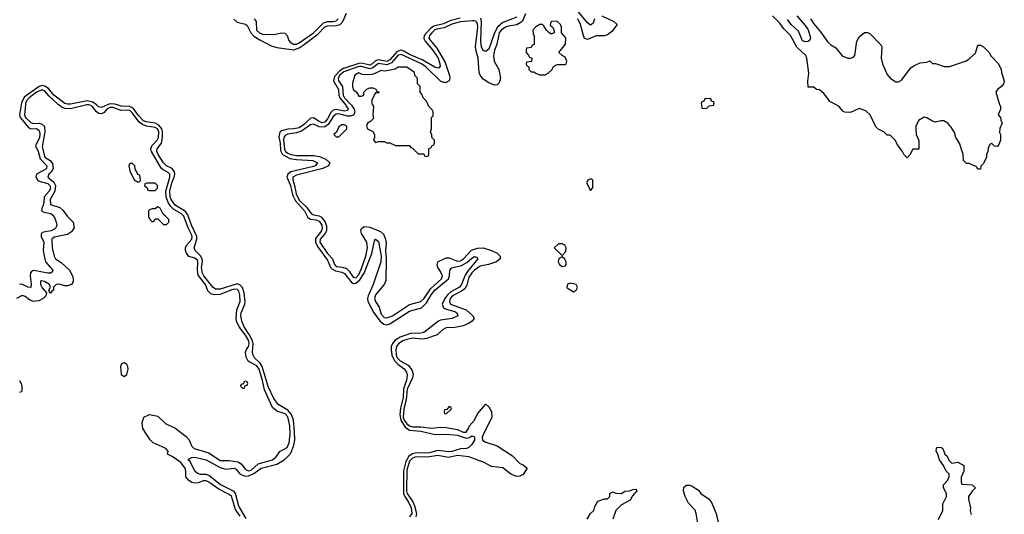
# Model space of a CAD drawing. Header units: inches. Extents: x 2710684 to 2828758, y 857022 to 965663.
# Tile 108 of 256: x 2758972 to 2765938, y 867104 to 870603. Entities that reach past the tile are written whole.
import ezdxf

# ---------------------------------------------------------------- set-up
doc = ezdxf.new("R2010")
doc.units = ezdxf.units.IN
doc.header["$MEASUREMENT"] = 0
for name, color, linetype in [('C7856', 7, 'Continuous'), ('C7857', 7, 'Continuous'), ('C7866', 7, 'Continuous'), ('C7867', 7, 'Continuous')]:
    doc.layers.add(name, color=color, linetype=linetype)

msp = doc.modelspace()

# ---------------------------------------------------------------- linework, layer by layer
at = {"layer": 'C7856', "color": 4}
for points, elevation in [([(2759012.2, 870000), (2759004.9, 869930), (2759013.4, 869910), (2759050, 869874.9), (2759070, 869868.2), (2759110, 869870.3), (2759126.1, 869866.1), (2759147.7, 869847.8), (2759149.2, 869810), (2759130, 869704.7), (2759150, 869630.5), (2759186.3, 869606.3), (2759204.9, 869585), (2759207.7, 869550), (2759194.7, 869525.3), (2759178, 869510), (2759170.6, 869490), (2759213.2, 869453.2), (2759224.7, 869430), (2759220.8, 869390), (2759186.3, 869330), (2759190, 869296), (2759254.9, 869274.9), (2759276.5, 869256.5), (2759310, 869210.7), (2759350.7, 869170), (2759357.3, 869130), (2759338.7, 869101.3), (2759310, 869082.9), (2759215.3, 869064.7), (2759198, 869050), (2759202.4, 868990), (2759215.5, 868930), (2759224.9, 868910), (2759264.7, 868884.7), (2759324.9, 868830), (2759344.9, 868790), (2759350.8, 868770), (2759350.7, 868749.3), (2759338, 868730), (2759310, 868719.3), (2759290, 868719.3), (2759251.5, 868731.5), (2759230.7, 868729.3), (2759211, 868710), (2759210, 868688.7), (2759198, 868682), (2759189.1, 868669.1), (2759186, 868670), (2759178, 868690), (2759188.7, 868710), (2759182, 868730), (2759148, 868750), (2759124.9, 868755.1), (2759118, 868750), (2759118.8, 868730), (2759130, 868706), (2759162, 868670), (2759156, 868650), (2759138.8, 868630), (2759107, 868613), (2759070, 868609.6), (2759041.5, 868621.5), (2759010, 868644.5), (2758990, 868651.6), (2758950, 868631.5)], 8), ([(2758982.7, 870000), (2758970.2, 869930), (2758974.5, 869910), (2759037.2, 869837.2), (2759050, 869830.2), (2759090, 869832.9), (2759110, 869819.3), (2759114.4, 869794.4), (2759111.6, 869770), (2759084.4, 869710), (2759102.9, 869670), (2759117.7, 869617.7), (2759164, 869570), (2759160.8, 869550), (2759155.6, 869544.4), (2759090.4, 869510), (2759085.2, 869490), (2759098, 869470), (2759110, 869461.8), (2759170, 869443.2), (2759184.7, 869430), (2759190.1, 869410.1), (2759181.2, 869390), (2759145.5, 869350), (2759142.6, 869310), (2759136.2, 869283.8), (2759127.6, 869270), (2759126.7, 869250), (2759141.4, 869241.4), (2759191.2, 869231.2), (2759203.2, 869223.2), (2759219.9, 869199.9), (2759230.6, 869170), (2759233.4, 869150), (2759228, 869130), (2759218, 869122), (2759194.8, 869110), (2759141, 869099), (2759124.4, 869090), (2759124.6, 869070), (2759143.6, 869030), (2759137.6, 868970), (2759149.1, 868909.1), (2759155.3, 868890), (2759206.8, 868830), (2759202, 868818), (2759190.5, 868809.5), (2759170.4, 868809.6), (2759072.1, 868827.9), (2759056.7, 868823.3), (2759048.1, 868811.9), (2759045.2, 868790), (2759053.4, 868730), (2759050, 868709.2), (2759030, 868709.6), (2758987, 868733), (2758970, 868729.4)], 4), ([(2759446.9, 870000), (2759330, 869972.5), (2759290, 869975), (2759266.2, 869986.2), (2759248.4, 870000)], 8), ([(2760000, 869534.3), (2759990, 869539.2), (2759973.4, 869553.4), (2759903.1, 869670), (2759899.7, 869690), (2759906.3, 869710), (2759944, 869750), (2759954.3, 869770), (2759956.1, 869810), (2759945.7, 869830), (2759930, 869840.7), (2759870, 869850.6), (2759840.4, 869860.4), (2759817.8, 869877.8), (2759770, 869942.2), (2759750, 869959.8), (2759730, 869963.5), (2759690, 869960.3), (2759630, 869981.8), (2759610, 869981.5), (2759589.1, 869970), (2759570, 869947.6), (2759550, 869937.4), (2759530, 869940.5), (2759513.1, 869953.1), (2759487.8, 869990), (2759470, 869998.9), (2759458, 870000)], 8), ([(2759592.6, 870000), (2759550, 869981.6), (2759530, 869986.8), (2759514.3, 870000)], 4), ([(2760000, 869579.1), (2759990, 869589.7), (2759950.8, 869650), (2759943.1, 869670), (2759945.3, 869690), (2759974.8, 869730), (2759982.5, 869770), (2759982.4, 869810), (2759977, 869830), (2759957.3, 869857.3), (2759930, 869869.9), (2759870, 869879.5), (2759848.1, 869888.1), (2759810, 869927.8), (2759775.8, 869975.8), (2759750, 869989.9), (2759690, 869991.4), (2759661.8, 870000)], 4), ([(2760000, 869215.1), (2759987.3, 869227.3), (2759966, 869270), (2759950, 869278), (2759930, 869266), (2759910, 869266), (2759890, 869258), (2759882, 869250), (2759882, 869210), (2759890, 869194), (2759910, 869174), (2759922, 869178), (2759930, 869194), (2759950, 869194), (2759990, 869154), (2760000, 869154)], 12), ([(2758970.4, 868050.4), (2758982, 868030), (2758987.7, 868010), (2758986, 867974), (2758982, 867970), (2758970, 867965.2)], 8), ([(2760000, 867572.3), (2759915.3, 867610), (2759894, 867630), (2759844, 867710), (2759838, 867750), (2759850, 867792), (2759890, 867811), (2759950, 867798), (2760000, 867748.8)], 8)]:
    msp.add_lwpolyline(points, dxfattribs=dict(at, elevation=elevation))
at = {"layer": 'C7856', "color": 4, "elevation": 12}
for points in [[(2759770, 869586), (2759750, 869586), (2759744.7, 869570), (2759750, 869534), (2759782, 869470), (2759810, 869454), (2759822, 869458), (2759826, 869470), (2759822, 869502), (2759808.4, 869508.4), (2759788.4, 869548.4), (2759786, 869570)], [(2759930, 869446), (2759870, 869446), (2759858, 869442), (2759854, 869430), (2759872.7, 869412.7), (2759878, 869398), (2759890, 869394), (2759930, 869394), (2759946, 869410), (2759946, 869430)], [(2759710, 868176), (2759690.9, 868169.1), (2759684, 868150), (2759690, 868094), (2759710, 868078), (2759730, 868092), (2759738, 868130), (2759737, 868150), (2759730, 868164)]]:
    msp.add_lwpolyline(points, close=True, dxfattribs=at)
at = {"layer": 'C7857', "color": 4}
for points, elevation in [([(2759514.3, 870000), (2759490, 870020.5), (2759450, 870028.6), (2759330, 870005.4), (2759310, 870004.7), (2759292, 870010), (2759212.9, 870070), (2759175.3, 870115.3), (2759150, 870133), (2759130, 870136.8), (2759109.6, 870130.4), (2759004.3, 870055.7), (2758985.3, 870014.7), (2758982.7, 870000)], 4), ([(2759248.4, 870000), (2759243.7, 870003.7), (2759181.2, 870061.2), (2759150, 870098), (2759130, 870107.6), (2759091.7, 870090), (2759039, 870050), (2759019.7, 870030), (2759013.2, 870010), (2759012.2, 870000)], 8), ([(2759458, 870000), (2759450, 870000.7), (2759446.9, 870000)], 8), ([(2759661.8, 870000), (2759645.1, 870005.1), (2759610, 870007.5), (2759592.6, 870000)], 4)]:
    msp.add_lwpolyline(points, dxfattribs=dict(at, elevation=elevation))
at = {"layer": 'C7866', "color": 4}
for points, elevation in [([(2761276.4, 870000), (2761284.4, 869990), (2761296, 869970), (2761294.5, 869965.5), (2761290, 869959.5), (2761270, 869956.8), (2761210, 869968.2), (2761190, 869962.8), (2761174, 869946), (2761150, 869901.7), (2761130, 869878.9), (2761110, 869874.2), (2761090, 869881.6), (2761050, 869908.7), (2761030, 869906.2), (2760990, 869865.3), (2760950, 869839.1), (2760911.3, 869830), (2760870, 869829), (2760823.7, 869816.3), (2760812.9, 869807.1), (2760806.2, 869773.8), (2760814, 869730), (2760816.5, 869676.5), (2760830.2, 869650), (2760882, 869622), (2760930, 869613.5), (2761046.7, 869606.7), (2761078.4, 869590), (2761063, 869570), (2761050, 869565.3), (2760890, 869525.5), (2760868.8, 869511.2), (2760862.3, 869490), (2760888.6, 869430), (2760903, 869362.9), (2760922.5, 869322.5), (2760987.5, 869250), (2761010, 869204.2), (2761030, 869191.1), (2761070, 869187.5), (2761090, 869177.2), (2761108.4, 869150), (2761112.4, 869130), (2761107.7, 869110), (2761065.6, 869054.4), (2761063.8, 869030), (2761079.5, 868999.5), (2761150, 868902.6), (2761171.8, 868850), (2761180.3, 868840.3), (2761205.4, 868825.4), (2761250, 868816.8), (2761270, 868808.1), (2761322.4, 868742.4), (2761330, 868737.5), (2761350, 868738.5), (2761378, 868762), (2761408.2, 868810), (2761463.8, 868950), (2761481.7, 869038.3), (2761490, 869050.4), (2761510, 869034), (2761528, 868930), (2761526.9, 868890), (2761473.4, 868730), (2761436.1, 868650), (2761431.4, 868630), (2761433.8, 868610), (2761477.6, 868530), (2761521.1, 868470), (2761548.5, 868448.5), (2761570, 868445.4), (2761590, 868451.2), (2761730, 868540.6), (2761814.4, 868565.6), (2761850, 868600.8), (2761883.5, 868656.5), (2761910, 868689.2), (2762005.6, 868770), (2762011.9, 868790), (2762014.3, 868830), (2762030, 868848.5), (2762097.1, 868862.9), (2762134.6, 868885.4), (2762170, 868917), (2762190, 868928), (2762203, 868923), (2762213.4, 868910), (2762139.2, 868820.8), (2762124.5, 868795.5), (2762095.9, 868724.1), (2762082.3, 868710), (2762023.2, 868676.8), (2762001.5, 868658.5), (2761980.6, 868630), (2761961.8, 868590), (2761970, 868564.9), (2761990, 868554.4), (2762050, 868539), (2762064.4, 868530), (2762071.4, 868508.6), (2762032, 868488), (2761950, 868476.5), (2761934.9, 868470), (2761830, 868390.9), (2761810, 868385.5), (2761737.3, 868382.7), (2761663.5, 868356.5), (2761626.7, 868333.3), (2761610, 868313.3), (2761600.5, 868290), (2761599.5, 868270), (2761605.8, 868230), (2761623.2, 868190), (2761646.3, 868166.3), (2761692.8, 868132.8), (2761708.4, 868110), (2761714.2, 868090), (2761708.8, 868050), (2761688.1, 867992), (2761685, 867930), (2761665.4, 867854.6), (2761662, 867810), (2761668.7, 867768.7), (2761699.6, 867719.6), (2761730, 867698.4), (2761810, 867693), (2761911, 867669), (2761989.8, 867670.2), (2762070, 867664), (2762130, 867641.3), (2762153.6, 867646.4), (2762170, 867658), (2762177.1, 867657.1), (2762190, 867651), (2762190, 867628.7), (2762170, 867597.2), (2762150, 867577.2), (2762132, 867570), (2762090, 867567.1), (2762030, 867547), (2762010, 867544.8), (2761930, 867554.8), (2761870, 867539.8), (2761770, 867535.6), (2761750, 867530.6), (2761725.7, 867514.3), (2761703.6, 867476.4), (2761687.5, 867412.5), (2761686.6, 867270), (2761688.3, 867250), (2761696.2, 867230), (2761722.6, 867190), (2761741.3, 867150), (2761747.3, 867110), (2761730, 867086)], 4), ([(2761317.1, 870000), (2761318.5, 869998.5), (2761338.8, 869970), (2761343.9, 869950), (2761332.9, 869927.1), (2761310, 869919.8), (2761290, 869920.6), (2761230, 869936), (2761210, 869934.4), (2761190, 869918.5), (2761156.1, 869863.9), (2761130, 869846), (2761110, 869841.6), (2761090, 869845.6), (2761050, 869863.9), (2761030, 869859.7), (2760964.6, 869815.4), (2760930, 869802.3), (2760868, 869792), (2760850, 869782.6), (2760840.2, 869770), (2760838.4, 869750), (2760846.3, 869686.3), (2760853.4, 869670), (2760870, 869659.7), (2760890.6, 869650), (2760930, 869641.7), (2761050, 869641.5), (2761094, 869634), (2761137, 869617), (2761165.5, 869590), (2761156.3, 869570), (2761117.3, 869550), (2760930, 869504.2), (2760904.6, 869490), (2760903.2, 869470), (2760917.1, 869430), (2760927.4, 869370), (2760950, 869326.2), (2760999.2, 869279.2), (2761035.8, 869230), (2761050, 869222.6), (2761090, 869215.8), (2761106.6, 869206.6), (2761133.8, 869170), (2761143.4, 869143.4), (2761143.2, 869110), (2761131.7, 869088.3), (2761096.9, 869050), (2761095.8, 869030), (2761148.3, 868950), (2761184.7, 868910), (2761198.3, 868870), (2761210, 868857.4), (2761252.1, 868852.1), (2761282.8, 868842.8), (2761303.7, 868823.7), (2761330, 868780.3), (2761350, 868776.9), (2761370, 868801.3), (2761390, 868843.8), (2761420.3, 868930), (2761431.7, 868990), (2761427.8, 869030), (2761389.4, 869090), (2761384.5, 869110), (2761390, 869124.7), (2761410, 869139.1), (2761450, 869135.8), (2761524.9, 869104.9), (2761544.6, 869084.6), (2761560.4, 869050), (2761564.9, 869024.9), (2761559.2, 868970), (2761565.4, 868910), (2761562.8, 868757.2), (2761550.4, 868730), (2761490, 868656.2), (2761481.7, 868630), (2761488.8, 868610), (2761514.9, 868570), (2761530, 868520.7), (2761550, 868497.1), (2761570, 868494.4), (2761610, 868507.2), (2761730, 868588.5), (2761808.7, 868610), (2761830, 868627.2), (2761879.7, 868700.3), (2761955.8, 868770), (2761964.2, 868790), (2761950, 868822.7), (2761929.5, 868850), (2761925.2, 868870), (2761930, 868890.8), (2761990, 868919.1), (2762010, 868918), (2762070, 868893.7), (2762090, 868897.8), (2762111, 868910), (2762167.8, 868972.2), (2762210, 868986.7), (2762250, 868988), (2762310.4, 868970.4), (2762350.5, 868950.5), (2762371.3, 868930), (2762370.8, 868910), (2762346, 868890), (2762288.9, 868871.1), (2762230, 868859.8), (2762190, 868832), (2762170, 868812.1), (2762150, 868782.4), (2762135.3, 868724.7), (2762122, 868698), (2762098.5, 868681.5), (2762034.9, 868650), (2762018.5, 868630), (2762012, 868610), (2762020.5, 868590), (2762130.3, 868550.3), (2762176, 868510), (2762186, 868490), (2762172, 868470), (2762147.3, 868452.7), (2762110, 868436), (2762050, 868425.2), (2761990, 868424), (2761962, 868410), (2761925.4, 868374.6), (2761850, 868346.6), (2761816.7, 868343.3), (2761750, 868350.8), (2761710, 868340.4), (2761683, 868330), (2761652.7, 868310), (2761637.6, 868290), (2761631.8, 868268.2), (2761634.7, 868230), (2761642.2, 868210), (2761663.1, 868190), (2761720, 868160), (2761745.9, 868125.9), (2761754.7, 868094.7), (2761752, 868070), (2761712.2, 867990), (2761706.9, 867913.1), (2761688.9, 867850), (2761685.1, 867790), (2761691, 867770), (2761710, 867744.5), (2761730, 867728.6), (2761750, 867723.5), (2761810, 867722.5), (2761887.3, 867712.7), (2761950, 867719.6), (2761990, 867717.8), (2762070, 867703.9), (2762110, 867686), (2762130, 867685), (2762147.1, 867710), (2762152.3, 867727.7), (2762189.4, 867770), (2762210, 867814), (2762270, 867882), (2762290, 867864.7), (2762310, 867831.3), (2762312.7, 867790), (2762250, 867665.2), (2762244.2, 867650), (2762247.2, 867627.2), (2762270, 867613.7), (2762348.9, 867588.9), (2762458, 867518), (2762510, 867462.8), (2762534.8, 867454.8), (2762562, 867430), (2762534.9, 867385.1), (2762510, 867372.7), (2762490, 867372), (2762446.9, 867386.9), (2762390, 867433.3), (2762310, 867441.3), (2762259, 867470), (2762148.7, 867510), (2762070, 867520.3), (2762006.5, 867506.5), (2761930, 867519.3), (2761870, 867511.2), (2761770, 867507.7), (2761750, 867499.8), (2761730, 867480.4), (2761710, 867417.2), (2761709, 867270), (2761712.2, 867250), (2761752.1, 867192.1), (2761764.6, 867164.6), (2761779.7, 867110), (2761775.2, 867084.8)], 8), ([(2761468, 870000), (2761474, 869990), (2761471.3, 869930), (2761475.3, 869904.7), (2761456, 869884), (2761432, 869870), (2761424.7, 869850), (2761431.6, 869831.6), (2761471.3, 869811.3), (2761482, 869790), (2761482, 869770), (2761474, 869750), (2761490, 869734), (2761510, 869742), (2761550, 869742), (2761570, 869732), (2761591.6, 869731.6), (2761630, 869714), (2761730, 869714), (2761738, 869698), (2761750, 869694), (2761790, 869654), (2761830, 869654), (2761838, 869638), (2761850, 869634), (2761862, 869638), (2761866, 869650), (2761867.3, 869692.7), (2761882, 869698), (2761890, 869714), (2761902, 869718), (2761906, 869730), (2761906, 869750), (2761888.4, 869768.4), (2761887.3, 869787.3), (2761878, 869810), (2761886, 869830), (2761886, 869910), (2761896.4, 869923.6), (2761898, 869950), (2761890, 869966), (2761866, 869990), (2761861.6, 870000)], 12), ([(2763795.2, 870000), (2763798, 869978), (2763830, 869974), (2763850, 869994), (2763882, 869998), (2763882.7, 870000)], 12), ([(2765905.6, 870000), (2765911.3, 869990), (2765911.1, 869968.9), (2765894, 869930), (2765911.6, 869911.6), (2765912.7, 869892.7), (2765922, 869870), (2765906.4, 869833.6), (2765904.7, 869804.7), (2765912, 869790), (2765912, 869750), (2765899.6, 869720.4), (2765890, 869706), (2765868.4, 869708.4), (2765850, 869726), (2765838, 869722), (2765823.6, 869696.4), (2765822, 869670), (2765812, 869650), (2765812, 869630), (2765790, 869586), (2765772.7, 869567.3), (2765770, 869546), (2765750, 869546), (2765742, 869562), (2765690, 869586), (2765670, 869586), (2765650, 869606), (2765648, 869650), (2765622, 869730), (2765595.3, 869770), (2765584.7, 869804.7), (2765563.1, 869843.1), (2765538, 869870), (2765510, 869888), (2765490, 869888), (2765450, 869878), (2765430, 869884), (2765390, 869909), (2765370, 869914), (2765332, 869890), (2765312.7, 869847.3), (2765312, 869830), (2765314, 869790), (2765332.7, 869747.3), (2765334, 869690), (2765330, 869686), (2765290, 869686), (2765270, 869646), (2765250, 869626), (2765230, 869646), (2765218, 869670), (2765180.2, 869720.2), (2765168.4, 869748.4), (2765130, 869786), (2765110, 869786), (2765086, 869810), (2765050, 869826), (2765030, 869846), (2764988.9, 869928.9), (2764958, 869958), (2764910, 869975.3), (2764850, 869946), (2764810, 869948), (2764796.4, 869956.4), (2764770, 869988), (2764747.2, 870000)], 8), ([(2760574.2, 867074.2), (2760521.5, 867161.5), (2760499.4, 867250), (2760490, 867264.4), (2760390, 867314.6), (2760310, 867379.3), (2760290, 867385.8), (2760250, 867386.4), (2760230, 867391.3), (2760209.8, 867409.8), (2760177, 867477), (2760163.7, 867490), (2760165.8, 867494.2), (2760190, 867506.4), (2760210, 867507.2), (2760290, 867490.3), (2760390, 867434.2), (2760430, 867424), (2760490, 867430.4), (2760503.4, 867423.4), (2760530.2, 867390.2), (2760542.4, 867382.4), (2760570, 867374.3), (2760590, 867375.5), (2760628.3, 867391.7), (2760680.7, 867430), (2760790, 867458.6), (2760843, 867490), (2760870, 867512.9), (2760890, 867537.4), (2760911.8, 867591.8), (2760918.2, 867630), (2760917, 867690), (2760907.9, 867770), (2760895.4, 867810), (2760870, 867841.6), (2760800, 867880), (2760770, 867922.4), (2760730, 868007.3), (2760688.4, 868150), (2760673.5, 868173.5), (2760632.4, 868210), (2760622.4, 868230), (2760617.8, 868250), (2760623.4, 868310), (2760619.2, 868330), (2760595.9, 868375.9), (2760559.4, 868430), (2760542.3, 868470), (2760536.5, 868510), (2760539, 868530), (2760564, 868590), (2760566, 868610), (2760559.9, 868670), (2760547.6, 868707.6), (2760530, 868726.3), (2760510, 868733.2), (2760390, 868696.2), (2760357.3, 868697.3), (2760339.1, 868710), (2760275.5, 868790), (2760264.5, 868810), (2760258.7, 868850), (2760264.1, 868890), (2760262.2, 868910), (2760251.7, 868931.7), (2760213, 868970), (2760205.7, 868990), (2760224.8, 869050), (2760224.5, 869070), (2760186.3, 869150), (2760162, 869222), (2760145.1, 869245.1), (2760072.1, 869290), (2760042.9, 869330), (2760036, 869350), (2760034.5, 869390), (2760048.6, 869450), (2760065.4, 869490), (2760069.8, 869510), (2760067.6, 869527.6), (2760050, 869549.8), (2760009.3, 869569.3), (2760000, 869579.1)], 4), ([(2760000, 867748.8), (2760004.5, 867744.5), (2760070, 867714.8), (2760150, 867654), (2760170.3, 867630.3), (2760188.4, 867588.4), (2760206, 867570), (2760310, 867538.4), (2760390, 867484.6), (2760454.5, 867485.5), (2760515.3, 867475.3), (2760539.8, 867459.8), (2760570, 867420.3), (2760590, 867410.3), (2760610, 867416.1), (2760660, 867460), (2760759.5, 867490), (2760787, 867510), (2760812.7, 867547.3), (2760863.3, 867576.7), (2760879.3, 867610), (2760885.8, 867670), (2760884.1, 867730), (2760870, 867793.3), (2760850, 867815.6), (2760790, 867832.6), (2760760.2, 867860.2), (2760704.1, 867984.1), (2760690.6, 868050), (2760665.6, 868130), (2760650, 868155.3), (2760599.1, 868179.1), (2760588.3, 868188.3), (2760575.1, 868215.1), (2760569.6, 868250), (2760575.8, 868270), (2760590.7, 868290), (2760595.8, 868310), (2760593.1, 868330), (2760570, 868370.8), (2760523.5, 868430), (2760506.4, 868470), (2760503.1, 868490), (2760508.6, 868550), (2760531.7, 868610), (2760530, 868655.3), (2760521.6, 868681.6), (2760510, 868695.1), (2760490, 868695.8), (2760464.9, 868690), (2760390, 868659.7), (2760350, 868655.6), (2760323, 868663), (2760303.7, 868683.7), (2760286, 868730), (2760234.8, 868794.8), (2760228.8, 868830), (2760233.2, 868890), (2760230, 868900.9), (2760210, 868916.8), (2760168.2, 868928.2), (2760151.2, 868951.2), (2760145.1, 868970), (2760145.6, 868990), (2760154.7, 869010), (2760189.8, 869050), (2760193, 869070), (2760190, 869079.5), (2760164.4, 869130), (2760134, 869214), (2760116.9, 869230), (2760061.1, 869261.1), (2760040.9, 869280.9), (2760021.1, 869310), (2760008.1, 869350), (2760006.6, 869390), (2760034, 869490), (2760035.1, 869510), (2760023.1, 869523.1), (2760000, 869534.3)], 8), ([(2760000, 869154), (2760010, 869154), (2760026, 869170), (2760026, 869190), (2760000, 869215.1)], 12), ([(2760531.6, 867090), (2760498.8, 867138.8), (2760470, 867231.3), (2760450, 867246.3), (2760380.6, 867280.6), (2760310, 867331.1), (2760290, 867339.7), (2760270, 867339.6), (2760233.5, 867326.5), (2760210, 867324.2), (2760189.7, 867329.7), (2760164.9, 867344.9), (2760146, 867370), (2760147.6, 867410), (2760143.6, 867430), (2760111.3, 867470), (2760050, 867513.6), (2760017.2, 867530), (2760022.7, 867550), (2760005.2, 867570), (2760000, 867572.3)], 8), ([(2765472.5, 867067.5), (2765502, 867130), (2765503.1, 867176.9), (2765528, 867230), (2765528, 867250), (2765508.7, 867290), (2765508.7, 867311.3), (2765536.5, 867343.5), (2765548.7, 867370), (2765548.7, 867390), (2765526, 867410), (2765508.7, 867450), (2765479, 867490), (2765468.7, 867530), (2765455.3, 867550), (2765458, 867570), (2765464, 867576), (2765490, 867578), (2765502, 867570), (2765518, 867530), (2765534, 867514), (2765546, 867486), (2765566.4, 867466.4), (2765610, 867472), (2765652, 867450), (2765652, 867410), (2765632.7, 867367.3), (2765632.7, 867332.7), (2765638, 867318), (2765711.6, 867311.6), (2765734, 867290), (2765710, 867268), (2765684.7, 867230), (2765684.7, 867210), (2765698, 867150), (2765696, 867130), (2765703.5, 867103.5)], 8), ([(2763775.1, 867010), (2763758.7, 867110), (2763750, 867132.3), (2763703.1, 867183.1), (2763679.6, 867230), (2763667.3, 867270), (2763670, 867296), (2763689.6, 867310.4), (2763710, 867310.6), (2763730, 867302), (2763773.7, 867273.7), (2763790.9, 867250.9), (2763850, 867211.3), (2763867.3, 867187.3), (2763899.1, 867110), (2763917, 867037)], 8), ([(2762986, 867070), (2763009.5, 867110.5), (2763032.7, 867130), (2763042, 867158), (2763063.1, 867196.9), (2763110, 867214), (2763130, 867214), (2763146, 867230), (2763146, 867250), (2763170, 867262), (2763190, 867254), (2763230, 867252), (2763252.9, 867267.1), (2763286, 867270), (2763310, 867278.8), (2763330, 867282), (2763338, 867270), (2763306.4, 867233.6), (2763290, 867203.7), (2763230.7, 867170), (2763189.2, 867130.8), (2763168.4, 867070)], 8)]:
    msp.add_lwpolyline(points, dxfattribs=dict(at, elevation=elevation))
at = {"layer": 'C7866', "color": 4, "elevation": 12}
for points in [[(2761270, 869858), (2761250, 869858), (2761230, 869846), (2761212.7, 869807.3), (2761194, 869790), (2761210, 869774), (2761230, 869774), (2761286, 869830), (2761286, 869850)], [(2763018, 869478), (2762994, 869470), (2762982, 869450), (2763010, 869394), (2763027.3, 869412.7), (2763027.3, 869467.3)], [(2762810, 869018), (2762783.6, 869016.4), (2762754, 868990), (2762810, 868934), (2762836.4, 868963.6), (2762838, 868990), (2762828.4, 869008.4)], [(2762810, 868926), (2762785.4, 868914.6), (2762782, 868890), (2762792, 868870), (2762810, 868858), (2762830, 868862), (2762838, 868870), (2762838, 868890), (2762828.4, 868908.4)], [(2762870, 868739), (2762847.5, 868732.5), (2762842, 868710), (2762845.4, 868705.4), (2762890, 868678), (2762908, 868690), (2762916.4, 868703.6), (2762918, 868710), (2762908, 868730)], [(2760570, 868046), (2760558, 868042), (2760554, 868026), (2760538, 868022), (2760534, 868010), (2760550, 867994), (2760562, 867998), (2760566, 868014), (2760582, 868018), (2760586, 868030), (2760582, 868042)], [(2762010, 867866), (2761994, 867846), (2761978, 867842), (2761974, 867830), (2761978, 867818), (2761990, 867814), (2762026, 867850), (2762022, 867862)]]:
    msp.add_lwpolyline(points, close=True, dxfattribs=at)
at = {"layer": 'C7867', "color": 4}
for points, elevation in [([(2760486, 870606), (2760510, 870584.7), (2760570, 870570.3), (2760581.5, 870561.5), (2760607.6, 870510), (2760627.3, 870487.3), (2760670, 870459.6), (2760750, 870418), (2760790, 870405.5), (2760910.2, 870390.2), (2760950, 870402.9), (2760977.8, 870422.2), (2761080.3, 870499.7), (2761130, 870551.8), (2761150, 870559.8), (2761210, 870560.9), (2761238, 870570), (2761257.6, 870590), (2761284.5, 870650)], 4), ([(2763038, 870610), (2763030, 870578), (2763010, 870565.2), (2762990, 870581.2), (2762913.6, 870673.6)], 4), ([(2760630.8, 870610), (2760643.8, 870590), (2760646.5, 870530), (2760670, 870507.9), (2760690, 870500.8), (2760770, 870498.4), (2760826, 870510), (2760848, 870508), (2760864.9, 870490), (2760876.3, 870456.3), (2760884.7, 870444.7), (2760910, 870430.3), (2760930, 870430.2), (2760950, 870439.2), (2761050.4, 870509.6), (2761120.2, 870579.8), (2761150, 870590.2), (2761190, 870589.4), (2761210, 870594.3), (2761225.7, 870610)], 8), ([(2762087.1, 870612.9), (2762023, 870597), (2761970, 870573), (2761902.1, 870557.9), (2761879.2, 870540.8), (2761833.8, 870490), (2761831.8, 870470), (2761841.6, 870450), (2761892.9, 870390), (2761931.8, 870330), (2761944.6, 870290), (2761945.5, 870274.5), (2761937, 870263), (2761930, 870260.7), (2761910, 870268.3), (2761818.3, 870318.3), (2761730, 870355.6), (2761690, 870380.6), (2761670, 870387.7), (2761641.7, 870378.3), (2761590, 870319.8), (2761570, 870308), (2761510, 870319.9), (2761488.6, 870311.4), (2761466.5, 870290), (2761450, 870280.9), (2761390, 870294.9), (2761370, 870293.7), (2761262.9, 870257.1), (2761237.8, 870242.2), (2761199.7, 870200.3), (2761192.5, 870170), (2761227.3, 870110), (2761230.1, 870070), (2761236.6, 870050), (2761276.4, 870000)], 4), ([(2762550, 870643.7), (2762530, 870591.8), (2762518, 870582), (2762490, 870567.1), (2762430, 870558), (2762408, 870550), (2762377.4, 870530), (2762363.8, 870510), (2762346.9, 870430), (2762330, 870386), (2762323.2, 870350), (2762327.7, 870310), (2762360.8, 870250), (2762373, 870190), (2762364.5, 870155.5), (2762350, 870141.2), (2762330, 870139), (2762290, 870157.2), (2762250, 870182.7), (2762229.6, 870210), (2762223.6, 870230), (2762216.3, 870330), (2762203.5, 870370), (2762197.6, 870410), (2762212.5, 870550), (2762210, 870572.7), (2762201.3, 870590), (2762190, 870595.7), (2762175.8, 870595.8), (2762090, 870587.3), (2762030, 870570.6), (2761974.8, 870545.2), (2761923.5, 870536.5), (2761909.2, 870530.8), (2761887.3, 870510), (2761871.3, 870490), (2761867.3, 870470), (2761922, 870402), (2761981, 870301), (2762012.4, 870207.6), (2762015.8, 870190), (2762010, 870169.4), (2761990, 870157.6), (2761970, 870158.7), (2761950, 870167.6), (2761845.4, 870270), (2761814.3, 870290), (2761670, 870357.8), (2761650, 870352.2), (2761601.5, 870298.5), (2761570, 870282.5), (2761510, 870292.6), (2761470, 870262.2), (2761450, 870255.3), (2761390, 870272.6), (2761370, 870271.5), (2761265.8, 870234.2), (2761236.3, 870210), (2761224.6, 870190), (2761227.2, 870170), (2761255.2, 870130), (2761261, 870070), (2761269.3, 870050), (2761317.1, 870000)], 8), ([(2762490, 870622), (2762390, 870582.2), (2762352.2, 870550), (2762330.2, 870510), (2762290, 870395.1), (2762270, 870377), (2762250, 870385.1), (2762238.5, 870410), (2762235.1, 870450), (2762239.4, 870590), (2762233.6, 870613.6)], 4), ([(2763090, 870630.3), (2763174.8, 870590), (2763198, 870570), (2763161.4, 870518.6), (2763130, 870496), (2763110, 870489.4), (2763050, 870489.4), (2762990, 870463.7), (2762970, 870469.3), (2762962.4, 870482.4), (2762940.4, 870570), (2762919.8, 870610)], 8), ([(2764747.2, 870000), (2764703.1, 870023.1), (2764690, 870046), (2764660.4, 870080.4), (2764630, 870106), (2764608.4, 870108.4), (2764590, 870126), (2764550, 870126), (2764548.9, 870168.9), (2764555.6, 870224.4), (2764542, 870330), (2764533, 870350), (2764469.8, 870409.8), (2764425.1, 870490), (2764379, 870539), (2764350, 870578.4), (2764298.4, 870630)], 8), ([(2764471, 870630), (2764530, 870561), (2764550, 870531), (2764566, 870474), (2764561, 870459), (2764550, 870448), (2764530, 870445.2), (2764510, 870454), (2764480.7, 870520.7), (2764430, 870569.3), (2764403.9, 870603.9)], 4), ([(2764567.2, 870610), (2764590, 870573), (2764637.7, 870517.7), (2764690, 870444), (2764710, 870424), (2764744.9, 870404.9), (2764790, 870347.3), (2764830, 870330.8), (2764850, 870330.8), (2764870, 870338.8), (2764881.2, 870350), (2764894, 870450), (2764910, 870482), (2764950, 870512), (2764970, 870512), (2764985.4, 870505.4), (2765065.4, 870425.4), (2765071.3, 870410), (2765066, 870330), (2765076, 870290), (2765110, 870216), (2765131, 870190), (2765170, 870162.8), (2765190, 870162.8), (2765210, 870176), (2765276.4, 870263.6), (2765300.4, 870279.6), (2765343.1, 870296.9), (2765390, 870302), (2765410, 870312), (2765430, 870294), (2765450, 870294), (2765511.6, 870271.6), (2765550, 870271.3), (2765670, 870311), (2765690, 870326), (2765733.6, 870366.4), (2765750, 870422), (2765770, 870422), (2765790, 870412), (2765830, 870372), (2765845.4, 870345.4), (2765896, 870290), (2765916, 870250), (2765918, 870230), (2765938, 870170), (2765932, 870150), (2765918, 870130), (2765891, 870109), (2765878, 870090), (2765903.6, 870003.6), (2765905.6, 870000)], 8), ([(2761861.6, 870000), (2761850, 870026), (2761826, 870050), (2761816.4, 870076.4), (2761806, 870090), (2761806, 870130), (2761786, 870150), (2761786, 870190), (2761768.4, 870208.4), (2761766, 870230), (2761710, 870268), (2761672.7, 870267.3), (2761650, 870266), (2761627.1, 870252.9), (2761570, 870240.9), (2761550, 870239.3), (2761530, 870244), (2761480.7, 870219.3), (2761464.1, 870215.9), (2761430, 870212), (2761394.6, 870214.6), (2761370, 870228), (2761342, 870210), (2761325.4, 870154.6), (2761326, 870130), (2761332, 870110), (2761354, 870090), (2761370, 870062), (2761390, 870062), (2761406, 870070), (2761406, 870090), (2761430, 870114), (2761450, 870122), (2761470, 870122), (2761491.6, 870111.6), (2761498, 870098), (2761514, 870090), (2761510, 870086), (2761490, 870086), (2761463.6, 870036.4), (2761462, 870010), (2761468, 870000)], 12), ([(2763882.7, 870000), (2763886, 870010), (2763882, 870022), (2763867.3, 870027.3), (2763862, 870042), (2763830, 870046), (2763818, 870042), (2763812.7, 870027.3), (2763798, 870022), (2763794, 870010), (2763795.2, 870000)], 12)]:
    msp.add_lwpolyline(points, dxfattribs=dict(at, elevation=elevation))
at = {"layer": 'C7867', "color": 4, "elevation": 12}
msp.add_lwpolyline([(2762772, 870592), (2762734, 870590), (2762730, 870586), (2762725.4, 870565.4), (2762742, 870550), (2762754, 870530), (2762754, 870510), (2762736.9, 870503.1), (2762730, 870502), (2762718, 870510), (2762698, 870530), (2762680.4, 870560.4), (2762670, 870568), (2762650, 870568.7), (2762622, 870550), (2762602, 870530), (2762603.6, 870503.6), (2762612.7, 870487.3), (2762611.6, 870428.4), (2762598, 870422), (2762590, 870406), (2762558, 870402), (2762554, 870390), (2762554, 870370), (2762572.7, 870352.7), (2762578, 870338), (2762594, 870330), (2762592.7, 870307.3), (2762558, 870302), (2762554, 870290), (2762558, 870278), (2762574, 870270), (2762574, 870250), (2762590, 870234), (2762610, 870234), (2762623.6, 870223.6), (2762650, 870214), (2762690, 870212), (2762710, 870224.7), (2762738, 870250), (2762746, 870270), (2762760.2, 870279.8), (2762774.6, 870285.4), (2762830, 870286), (2762838, 870290), (2762840.4, 870299.6), (2762842, 870310), (2762830, 870338), (2762809.1, 870349.1), (2762786, 870370), (2762833.2, 870430), (2762835.3, 870475.3), (2762806, 870510), (2762806, 870550), (2762798, 870570)], close=True, dxfattribs=at)

doc.saveas('drawing.dxf')
